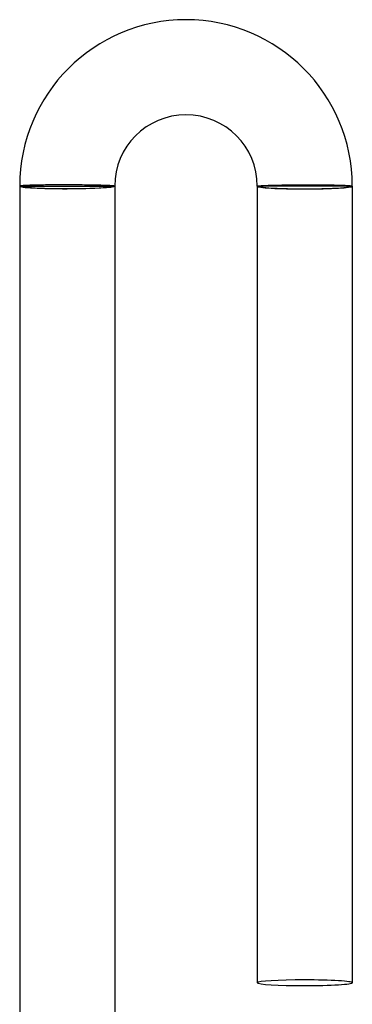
# Model space of a CAD drawing. Header units: millimetres. Extents: x -232 to 232, y -232 to 232.
# Tile 64 of 66: x -2 to 12, y 191 to 232. Entities that reach past the tile are written whole.
import ezdxf

# ---------------------------------------------------------------- set-up
doc = ezdxf.new("R2010")
doc.units = ezdxf.units.MM
doc.layers.add('HIDDEN', color=7, linetype='Continuous')
doc.layers.add('THICK', color=7, linetype='Continuous')

msp = doc.modelspace()

# ---------------------------------------------------------------- linework, layer by layer
at = {"layer": 'HIDDEN'}
for p, q in [((-2, 225.5), (-1.9, 225.5)), ((-1.9, 225.5), (1.9, 225.5)), ((1.9, 225.5), (2, 225.5)), ((8.1, 225.5), (8, 225.5)), ((11.9, 225.5), (8.1, 225.5)), ((12, 225.5), (11.9, 225.5))]:
    msp.add_line(p, q, dxfattribs=at)
for centre, major_axis, ratio, start_param, end_param in [((0, 225.5), (2, 0), 0.053258, -3.141593, -1.570796), ((0, 225.5), (-1.9, 0), 0.053258, 0, 3.141593), ((0, 225.5), (2, 0), 0.053258, -1.570796, 0), ((10, 225.5), (2, 0), 0.059595, -3.141593, -1.570796), ((10, 225.5), (1.9, 0), 0.059595, -3.141593, 0), ((10, 225.5), (2, 0), 0.059595, -1.570796, 0)]:
    msp.add_ellipse(centre, major_axis=major_axis, ratio=ratio, start_param=start_param, end_param=end_param, dxfattribs=at)
at = {"layer": 'THICK'}
for p, q in [((-1.998, 225.503), (-2, 225.5)), ((-2, 225.5), (-2, 189.989)), ((-1.991, 225.506), (-1.998, 225.503)), ((-1.98, 225.508), (-1.991, 225.506)), ((-1.964, 225.511), (-1.98, 225.508)), ((-1.944, 225.514), (-1.964, 225.511)), ((-1.919, 225.516), (-1.944, 225.514)), ((-1.89, 225.519), (-1.919, 225.516)), ((-1.857, 225.521), (-1.89, 225.519)), ((-1.819, 225.524), (-1.857, 225.521)), ((-1.777, 225.526), (-1.819, 225.524)), ((-1.732, 225.529), (-1.777, 225.526)), ((-1.682, 225.531), (-1.732, 225.529)), ((-1.629, 225.533), (-1.682, 225.531)), ((-1.572, 225.535), (-1.629, 225.533)), ((-1.511, 225.537), (-1.572, 225.535)), ((-1.447, 225.539), (-1.511, 225.537)), ((-1.38, 225.541), (-1.447, 225.539)), ((-1.309, 225.543), (-1.38, 225.541)), ((-1.236, 225.544), (-1.309, 225.543)), ((-1.16, 225.546), (-1.236, 225.544)), ((-1.081, 225.547), (-1.16, 225.546)), ((-1, 225.548), (-1.081, 225.547)), ((-0.916, 225.549), (-1, 225.548)), ((-0.831, 225.55), (-0.916, 225.549)), ((-0.743, 225.551), (-0.831, 225.55)), ((-0.654, 225.552), (-0.743, 225.551)), ((-0.563, 225.553), (-0.654, 225.552)), ((-0.471, 225.553), (-0.563, 225.553)), ((-0.378, 225.553), (-0.471, 225.553)), ((-0.284, 225.553), (-0.378, 225.553)), ((-0.19, 225.554), (-0.284, 225.553)), ((-0.095, 225.553), (-0.19, 225.554)), ((0, 225.553), (-0.095, 225.553)), ((0.092, 225.553), (0, 225.553)), ((0.185, 225.553), (0.092, 225.553)), ((0.277, 225.552), (0.185, 225.553)), ((0.368, 225.551), (0.277, 225.552)), ((0.458, 225.551), (0.368, 225.551)), ((0.547, 225.55), (0.458, 225.551)), ((0.635, 225.549), (0.547, 225.55)), ((0.722, 225.548), (0.635, 225.549)), ((0.808, 225.547), (0.722, 225.548)), ((0.891, 225.545), (0.808, 225.547)), ((0.973, 225.544), (0.891, 225.545)), ((1.053, 225.543), (0.973, 225.544)), ((1.13, 225.541), (1.053, 225.543)), ((1.205, 225.54), (1.13, 225.541)), ((1.277, 225.538), (1.205, 225.54)), ((1.347, 225.536), (1.277, 225.538)), ((1.414, 225.535), (1.347, 225.536)), ((1.478, 225.533), (1.414, 225.535)), ((1.539, 225.531), (1.478, 225.533)), ((1.596, 225.529), (1.539, 225.531)), ((1.65, 225.527), (1.596, 225.529)), ((1.7, 225.525), (1.65, 225.527)), ((1.747, 225.523), (1.7, 225.525)), ((1.79, 225.521), (1.747, 225.523)), ((1.829, 225.519), (1.79, 225.521)), ((1.865, 225.517), (1.829, 225.519)), ((1.896, 225.515), (1.865, 225.517)), ((1.924, 225.513), (1.896, 225.515)), ((1.947, 225.511), (1.924, 225.513)), ((1.966, 225.509), (1.947, 225.511)), ((1.981, 225.506), (1.966, 225.509)), ((1.991, 225.504), (1.981, 225.506)), ((1.998, 225.502), (1.991, 225.504)), ((2, 225.5), (1.998, 225.502)), ((2, 225.5), (2, 189.989)), ((8, 225.5), (8.002, 225.502)), ((8, 225.5), (8, 192)), ((8.002, 225.502), (8.009, 225.505)), ((8.009, 225.505), (8.019, 225.507)), ((8.019, 225.507), (8.034, 225.51)), ((8.034, 225.51), (8.053, 225.512)), ((8.053, 225.512), (8.076, 225.514)), ((8.076, 225.514), (8.104, 225.517)), ((8.104, 225.517), (8.135, 225.519)), ((8.135, 225.519), (8.171, 225.521)), ((8.171, 225.521), (8.21, 225.524)), ((8.21, 225.524), (8.253, 225.526)), ((8.253, 225.526), (8.3, 225.528)), ((8.3, 225.528), (8.35, 225.53)), ((8.35, 225.53), (8.404, 225.533)), ((8.404, 225.533), (8.461, 225.535)), ((8.461, 225.535), (8.522, 225.537)), ((8.522, 225.537), (8.586, 225.539)), ((8.586, 225.539), (8.653, 225.541)), ((8.653, 225.541), (8.722, 225.543)), ((8.722, 225.543), (8.795, 225.544)), ((8.795, 225.544), (8.87, 225.546)), ((8.87, 225.546), (8.947, 225.548)), ((8.947, 225.548), (9.027, 225.549)), ((9.027, 225.549), (9.108, 225.551)), ((9.108, 225.551), (9.192, 225.552)), ((9.192, 225.552), (9.278, 225.553)), ((9.278, 225.553), (9.365, 225.555)), ((9.365, 225.555), (9.453, 225.556)), ((9.453, 225.556), (9.542, 225.557)), ((9.542, 225.557), (9.632, 225.558)), ((9.632, 225.558), (9.723, 225.558)), ((9.723, 225.558), (9.815, 225.559)), ((9.815, 225.559), (9.907, 225.559)), ((9.907, 225.559), (10, 225.56)), ((10, 225.56), (10.095, 225.56)), ((10.095, 225.56), (10.19, 225.56)), ((10.19, 225.56), (10.284, 225.56)), ((10.284, 225.56), (10.378, 225.56)), ((10.378, 225.56), (10.471, 225.559)), ((10.471, 225.559), (10.563, 225.559)), ((10.563, 225.559), (10.654, 225.558)), ((10.654, 225.558), (10.743, 225.557)), ((10.743, 225.557), (10.831, 225.556)), ((10.831, 225.556), (10.916, 225.555)), ((10.916, 225.555), (11, 225.554)), ((11, 225.554), (11.081, 225.553)), ((11.081, 225.553), (11.16, 225.551)), ((11.16, 225.551), (11.236, 225.549)), ((11.236, 225.549), (11.31, 225.548)), ((11.31, 225.548), (11.38, 225.546)), ((11.38, 225.546), (11.448, 225.544)), ((11.448, 225.544), (11.512, 225.542)), ((11.512, 225.542), (11.572, 225.539)), ((11.572, 225.539), (11.629, 225.537)), ((11.629, 225.537), (11.682, 225.535)), ((11.682, 225.535), (11.732, 225.532)), ((11.732, 225.532), (11.778, 225.529)), ((11.778, 225.529), (11.819, 225.527)), ((11.819, 225.527), (11.857, 225.524)), ((11.857, 225.524), (11.89, 225.521)), ((11.89, 225.521), (11.919, 225.518)), ((11.919, 225.518), (11.944, 225.515)), ((11.944, 225.515), (11.964, 225.512)), ((11.964, 225.512), (11.98, 225.509)), ((11.98, 225.509), (11.991, 225.506)), ((11.991, 225.506), (11.998, 225.503)), ((11.998, 225.503), (12, 225.5)), ((12, 225.5), (12, 192))]:
    msp.add_line(p, q, dxfattribs=at)
for radius in [7, 3]:
    msp.add_arc((5, 225.5), radius, 0, 180, dxfattribs=at)
for start_param, end_param in [(-1.570796, 0), (0, 1.570796), (-3.141593, -1.570796), (1.570796, 3.141593)]:
    msp.add_ellipse((10, 192), major_axis=(-2, 0), ratio=0.059595, start_param=start_param, end_param=end_param, dxfattribs=at)

doc.saveas('drawing.dxf')
